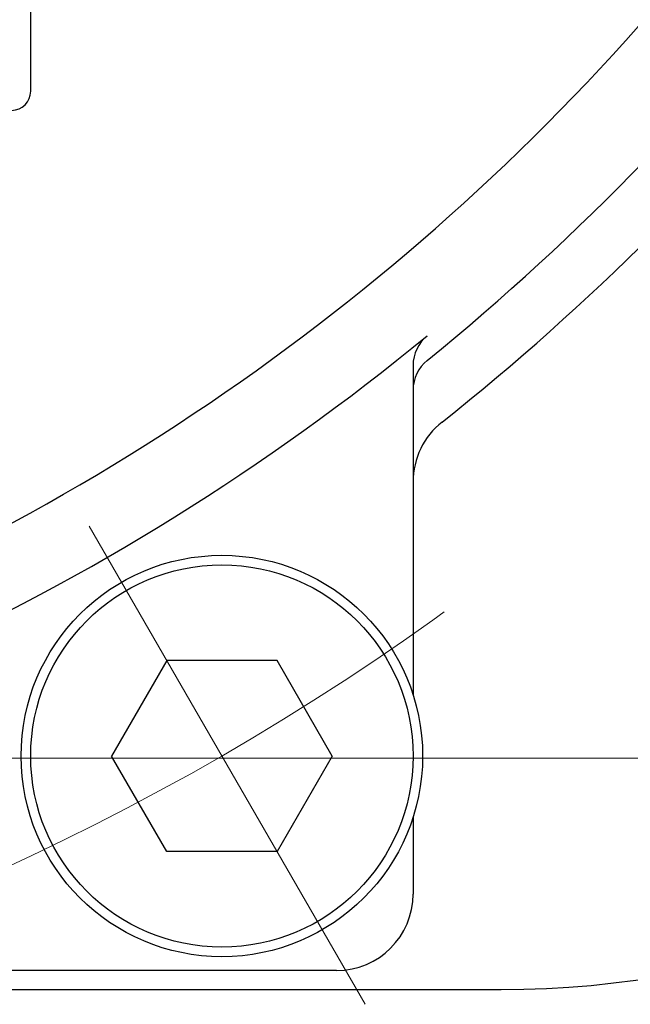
# Model space of a CAD drawing. Header units: millimetres. Extents: x 0 to 1076, y 0 to 742.
# Tile 68 of 132: x 179 to 195, y 422 to 448. Entities that reach past the tile are written whole.
import ezdxf

# ---------------------------------------------------------------- set-up
doc = ezdxf.new("R2010")
doc.units = ezdxf.units.MM
doc.header["$LTSCALE"] = 0.454724
doc.linetypes.add('CENTER', pattern=[50.8, 31.75, -6.35, 6.35, -6.35])
doc.layers.add('NoLayerName_001', color=7, linetype='Continuous')
doc.layers.add('NoLayerName_002', color=7, linetype='Continuous')
doc.styles.get("Standard").update_dxf_attribs({"font": 'txt', "bigfont": 'extfont2'})
doc.dimstyles.get("Standard").update_dxf_attribs({"dimtxt": 2.5, "dimasz": 2.5, "dimexe": 1, "dimexo": 1, "dimtad": 1, "dimdec": 3, "dimzin": 0, "dimdsep": 46, "dimtxsty": 'Standard', "dimcen": 2.5, "dimadec": 3, "dimazin": 0, "dimtfac": 0.75, "dimtdec": 3, "dimtmove": 0, "dimatfit": 3, "dimfxl": 1, "dimarcsym": 0})

# ---------------------------------------------------------------- blocks, each defined once
blk = doc.blocks.new('_OPEN30')
at = {"color": 0, "linetype": 'ByBlock', "lineweight": -2}
for p, q in [((-1, 0.267949), (0, 0)), ((0, 0), (-1, -0.267949)), ((0, 0), (-1, 0))]:
    blk.add_line(p, q, dxfattribs=at)
blk = doc.blocks.new('*D98')
at = {"layer": 'Defpoints', "color": 0}
for p in [(200.985, 487.5), (232.693, 487.5), (170.65, 428.55)]:
    blk.add_point(p, dxfattribs=at)
at = {"layer": 'NoLayerName_002', "color": 0, "linetype": 'Continuous', "lineweight": 13}
for p, q in [((203.485, 487.5), (235.193, 487.5)), ((232.693, 432.3), (232.693, 483.75)), ((173.15, 428.55), (235.193, 428.55))]:
    blk.add_line(p, q, dxfattribs=at)
at = {"layer": 'NoLayerName_002', "color": 0, "lineweight": 13, "xscale": 3.75, "yscale": 3.75, "zscale": 3.75}
for p, rotation in [((232.693, 487.5), 90), ((232.693, 428.55), 270)]:
    blk.add_blockref('_OPEN30', p, dxfattribs=dict(at, rotation=rotation))
at = {"layer": 'NoLayerName_002', "color": 0, "lineweight": 13, "insert": (225.818, 458.025), "char_height": 8.75, "attachment_point": 5, "rotation": 90}
blk.add_mtext('\\W0.8000;５９', dxfattribs=at)

msp = doc.modelspace()

# ---------------------------------------------------------------- linework, layer by layer
at = {"layer": 'NoLayerName_001', "color": 7, "linetype": 'Continuous', "lineweight": 25}
for p, q in [((179, 445.999924), (179, 459.909165)), ((189, 438.82755), (189, 430.210989)), ((182.556627, 431.110274), (181.113252, 428.610274)), ((185.443378, 431.110274), (182.556627, 431.110274)), ((186.886754, 428.610274), (185.443378, 431.110274)), ((182.556627, 426.110274), (181.113252, 428.610274)), ((186.886754, 428.610274), (185.443379, 426.110274)), ((189, 427.009408), (189, 424.999924)), ((185.443379, 426.110274), (182.556627, 426.110274)), ((187, 422.999924), (178, 422.999924)), ((168.35, 422.499924), (191.306, 422.499924))]:
    msp.add_line(p, q, dxfattribs=at)
at = {"layer": 'NoLayerName_001', "color": 4, "linetype": 'CENTER', "lineweight": 13}
msp.add_line((187.750003, 422.115084), (180.250003, 435.105465), dxfattribs=at)
at = {"layer": 'NoLayerName_001', "color": 7, "linetype": 'Continuous', "lineweight": 25}
for radius in [5.25, 5]:
    msp.add_circle((184.000003, 428.610274), radius, dxfattribs=at)
for centre, radius, start, end in [((150, 487.499924), 60, 290.7512459, 321.32289369), ((150, 487.499924), 62.5, 309.04431347, 323.20191926), ((150, 487.499924), 64, 308.40470411, 321.59529589), ((178.5, 445.999924), 0.5, 270, 0), ((150, 487.499924), 62, 294.394883, 309.41409836), ((190, 438.82755), 1, 129.4140984, 180), ((190, 438.182078), 1, 129.0443135, 180), ((191, 435.779522), 2, 128.4047041, 180), ((191.306, 447.499924), 25, 270, 312.882), ((187, 424.999924), 2, 270, 0)]:
    msp.add_arc(centre, radius, start, end, dxfattribs=at)
at = {"layer": 'NoLayerName_001', "color": 4, "linetype": 'CENTER', "lineweight": 13}
msp.add_arc((150, 487.5), 68, 293.67740793, 306.32259778, dxfattribs=at)
at = {"layer": 'NoLayerName_001', "color": 60, "linetype": 'Continuous', "lineweight": 25}
msp.add_open_spline([(179.799994, 425.895406), (179.799983, 425.895571), (179.799976, 425.895904), (179.799879, 425.896396), (179.79974, 425.896878), (179.799559, 425.897344), (179.799343, 425.897792), (179.799094, 425.898221), (179.798817, 425.898633), (179.798513, 425.899027), (179.798184, 425.899404), (179.797834, 425.899766), (179.797465, 425.900114), (179.797078, 425.900447), (179.796678, 425.900767), (179.796265, 425.901075), (179.795843, 425.901372), (179.795414, 425.901658), (179.79498, 425.901934), (179.794545, 425.902201), (179.79411, 425.90246), (179.793819, 425.902629), (179.793675, 425.902713)], degree=3, knots=[0, 0, 0, 0, 0.00049747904, 0.0009974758, 0.00149905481, 0.00199915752, 0.00249564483, 0.00299050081, 0.00348575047, 0.00398288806, 0.00448290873, 0.00498635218, 0.00549335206, 0.00600368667, 0.00651682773, 0.00703198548, 0.00754814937, 0.00806412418, 0.00857856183, 0.00908998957, 0.00959683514, 0.0100974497, 0.0100974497, 0.0100974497, 0.0100974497], dxfattribs=at)

# ---------------------------------------------------------------- dimensions: what is measured, and where the dimension line sits
at = {"layer": 'NoLayerName_002', "color": 3, "linetype": 'Continuous', "lineweight": 13}
dim = msp.add_linear_dim(base=(232.693237, 487.5), p1=(170.649999, 428.55), p2=(200.985309, 487.5), angle=90, text='\\W0.8000;５９', dimstyle='Standard', override={"dimtxt": 8.75, "dimasz": 3.75, "dimexe": 2.5, "dimexo": 2.5, "dimgap": 2.5, "dimzin": 8, "dimblk": 'OPEN30', "dimclrd": 0, "dimclre": 0, "dimclrt": 0, "dimtp": 0, "dimtm": 0, "dimlwd": 13, "dimlwe": 13}, dxfattribs=at)
dim.commit()
dim.dimension.update_dxf_attribs({"geometry": '*D98', "text_midpoint": (232.693237, 458.025), "dimtype": 160})

doc.saveas('drawing.dxf')
